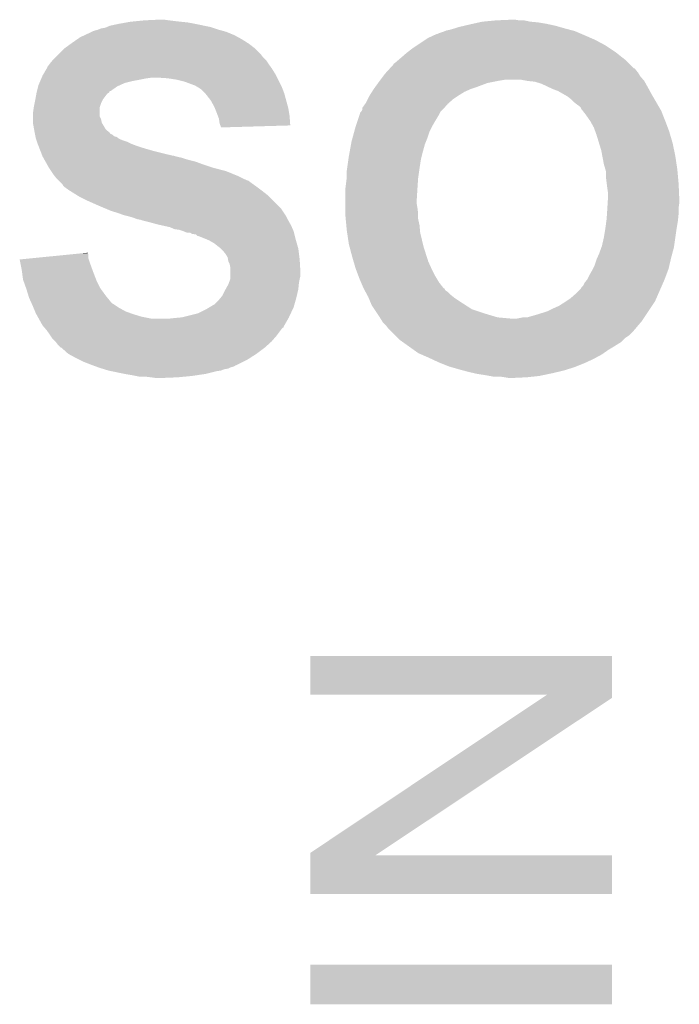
# Model space of a CAD drawing. Extents: x -4 to 126, y -8 to 66.
# Tile 24 of 256: x 22.99 to 25.48, y 1.75 to 5.46. Entities that reach past the tile are written whole.
import ezdxf

# ---------------------------------------------------------------- set-up
doc = ezdxf.new("R2010")
doc.units = 0
doc.layers.add('CLICKER_2_FOR_TMPM4L4A_V104_GTO', color=11, linetype='CONTINUOUS')

msp = doc.modelspace()

# ---------------------------------------------------------------- linework, layer by layer
at = {"layer": 'CLICKER_2_FOR_TMPM4L4A_V104_GTO'}
for points in [[(23.46198, 5.45846), (23.51532, 5.461), (23.55596, 5.45846), (23.53818, 5.461)], [(24.7904, 5.45846), (24.84882, 5.461), (24.876762, 5.45846), (24.861522, 5.461)], [(23.27656, 5.420358), (23.286722, 5.422902), (23.753248, 5.420358), (23.74392, 5.422902)], [(23.286722, 5.422902), (23.299422, 5.42798), (23.74392, 5.422902), (23.72868, 5.42798)], [(23.299422, 5.42798), (23.314662, 5.430522), (23.72868, 5.42798), (23.721052, 5.430522)], [(23.314662, 5.430522), (23.32058, 5.433058), (23.721052, 5.430522), (23.71344, 5.433058)], [(23.32058, 5.433058), (23.332442, 5.43814), (23.71344, 5.433058), (23.689052, 5.43814)], [(23.332442, 5.43814), (23.368, 5.44576), (23.689052, 5.43814), (23.65248, 5.44576)], [(23.368, 5.44576), (23.396784, 5.45084), (23.65248, 5.44576), (23.62454, 5.45084)], [(23.396784, 5.45084), (23.411178, 5.45338), (23.62454, 5.45084), (23.59914, 5.45338)], [(23.411178, 5.45338), (23.436578, 5.45592), (23.59914, 5.45338), (23.57628, 5.45592)], [(23.436578, 5.45592), (23.46198, 5.45846), (23.57628, 5.45592), (23.55596, 5.45846)], [(24.602442, 5.42036), (24.61514, 5.4229), (25.078058, 5.42036), (25.068532, 5.4229)], [(24.61514, 5.4229), (24.63292, 5.42798), (25.068532, 5.4229), (25.04948, 5.42798)], [(24.63292, 5.42798), (24.64816, 5.433058), (25.04948, 5.42798), (25.031708, 5.433058)], [(24.64816, 5.433058), (24.669754, 5.43814), (25.031708, 5.433058), (25.01392, 5.43814)], [(24.669754, 5.43814), (24.69134, 5.44322), (25.01392, 5.43814), (24.990214, 5.44322)], [(24.69134, 5.44322), (24.70277, 5.44576), (24.990214, 5.44322), (24.97836, 5.44576)], [(24.70277, 5.44576), (24.72563, 5.45084), (24.97836, 5.44576), (24.94788, 5.45084)], [(24.72563, 5.45084), (24.737062, 5.45338), (24.94788, 5.45084), (24.91994, 5.45338)], [(24.737062, 5.45338), (24.7904, 5.45846), (24.91994, 5.45338), (24.894542, 5.45846)], [(23.18766, 5.3721), (23.209672, 5.38734), (23.854228, 5.3721), (23.83028, 5.38734)], [(23.209672, 5.38734), (23.22068, 5.39496), (23.83028, 5.38734), (23.816312, 5.39496)], [(23.22068, 5.39496), (23.237008, 5.40258), (23.816312, 5.39496), (23.802342, 5.40258)], [(23.237008, 5.40258), (23.25878, 5.41274), (23.802342, 5.40258), (23.777958, 5.41274)], [(23.25878, 5.41274), (23.26386, 5.41528), (23.777958, 5.41274), (23.771862, 5.41528)], [(23.26386, 5.41528), (23.268942, 5.41782), (23.771862, 5.41528), (23.762552, 5.41782)], [(23.268942, 5.41782), (23.27656, 5.420358), (23.762552, 5.41782), (23.753248, 5.420358)], [(24.49195, 5.36448), (24.52243, 5.3848), (25.20188, 5.36448), (25.16378, 5.3848)], [(24.52243, 5.3848), (24.53386, 5.39242), (25.16378, 5.3848), (25.146364, 5.39242)], [(24.53386, 5.39242), (24.555876, 5.40258), (25.146364, 5.39242), (25.12314, 5.40258)], [(24.555876, 5.40258), (24.566884, 5.40766), (25.12314, 5.40258), (25.111288, 5.40766)], [(24.566884, 5.40766), (24.569424, 5.407662), (25.111288, 5.40766), (25.111284, 5.407662)], [(24.569424, 5.407662), (24.574502, 5.4102), (25.111284, 5.407662), (25.105362, 5.4102)], [(24.574502, 5.4102), (24.58974, 5.41528), (25.105362, 5.4102), (25.09351, 5.41528)], [(24.58974, 5.41528), (24.59609, 5.41782), (25.09351, 5.41528), (25.087582, 5.41782)], [(24.59609, 5.41782), (24.602442, 5.42036), (25.087582, 5.41782), (25.078058, 5.42036)], [(23.139398, 5.331458), (23.159718, 5.351778), (23.9014, 5.331458), (23.88108, 5.351778)], [(23.159718, 5.351778), (23.159722, 5.35178), (23.88108, 5.351778), (23.881078, 5.35178)], [(23.159722, 5.35178), (23.184166, 5.36956), (23.881078, 5.35178), (23.858218, 5.36956)], [(23.184166, 5.36956), (23.18766, 5.3721), (23.858218, 5.36956), (23.854228, 5.3721)], [(24.45657, 5.33908), (24.4729, 5.35178), (25.23998, 5.33908), (25.22093, 5.35178)], [(24.4729, 5.35178), (24.49195, 5.36448), (25.22093, 5.35178), (25.20188, 5.36448)], [(23.116962, 5.3086), (23.119078, 5.311138), (23.92172, 5.3086), (23.919184, 5.311138)], [(23.119078, 5.311138), (23.12924, 5.3213), (23.919184, 5.311138), (23.909022, 5.3213)], [(23.12924, 5.3213), (23.139398, 5.331458), (23.909022, 5.3213), (23.9014, 5.331458)], [(24.41194, 5.30098), (24.423792, 5.31114), (25.285702, 5.30098), (25.27554, 5.31114)], [(24.423792, 5.31114), (24.42972, 5.31622), (25.27554, 5.31114), (25.269076, 5.31622)], [(24.42972, 5.31622), (24.450038, 5.334), (25.269076, 5.31622), (25.246446, 5.334)], [(24.450038, 5.334), (24.45657, 5.33908), (25.246446, 5.334), (25.23998, 5.33908)], [(23.081402, 5.25526), (23.093254, 5.27558), (23.957278, 5.25526), (23.94458, 5.27558)], [(23.093254, 5.27558), (23.09622, 5.280664), (23.94458, 5.27558), (23.94095, 5.280664)], [(23.09622, 5.280664), (23.096226, 5.283206), (23.94095, 5.280664), (23.939134, 5.283206)], [(23.096226, 5.283206), (23.09876, 5.285742), (23.939134, 5.283206), (23.937322, 5.285742)], [(23.09876, 5.285742), (23.104474, 5.29336), (23.937322, 5.285742), (23.93188, 5.29336)], [(23.104474, 5.29336), (23.10638, 5.2959), (23.93188, 5.29336), (23.930188, 5.2959)], [(23.10638, 5.2959), (23.116962, 5.3086), (23.930188, 5.2959), (23.92172, 5.3086)], [(24.385268, 5.273038), (24.38992, 5.278114), (25.316182, 5.273038), (25.311106, 5.278114)], [(24.38992, 5.278114), (24.389926, 5.27812), (25.311106, 5.278114), (25.308566, 5.27812)], [(24.389926, 5.27812), (24.39924, 5.28828), (25.308566, 5.27812), (25.298406, 5.28828)], [(24.39924, 5.28828), (24.40178, 5.290826), (25.298406, 5.28828), (25.295858, 5.290826)], [(24.40178, 5.290826), (24.401788, 5.293364), (25.295858, 5.290826), (25.29332, 5.293364)], [(24.401788, 5.293364), (24.41194, 5.30098), (25.29332, 5.293364), (25.285702, 5.30098)], [(23.071908, 5.23494), (23.074086, 5.24002), (23.44674, 5.23494), (23.472142, 5.24002)], [(23.074086, 5.24002), (23.075174, 5.24256), (23.472142, 5.24002), (23.49246, 5.24256)], [(23.075174, 5.24256), (23.07844, 5.25018), (23.96363, 5.24256), (23.95982, 5.25018)], [(23.07844, 5.25018), (23.081402, 5.25526), (23.95982, 5.25018), (23.957278, 5.25526)], [(23.550882, 5.24002), (23.512782, 5.24256), (23.9649, 5.24002), (23.96363, 5.24256)], [(23.5839, 5.23494), (23.550882, 5.24002), (23.96744, 5.23494), (23.9649, 5.24002)], [(24.354154, 5.23494), (24.363678, 5.247638), (25.344846, 5.23494), (25.33396, 5.247638)], [(24.363678, 5.247638), (24.3713, 5.2578), (25.33396, 5.247638), (25.327866, 5.2578)], [(24.3713, 5.2578), (24.373626, 5.260338), (25.327866, 5.2578), (25.326342, 5.260338)], [(24.373626, 5.260338), (24.385268, 5.273038), (25.326342, 5.260338), (25.316182, 5.273038)], [(23.057484, 5.19176), (23.06193, 5.209538), (23.334976, 5.19176), (23.360378, 5.209538)], [(23.06193, 5.209538), (23.063202, 5.214622), (23.360378, 5.209538), (23.37156, 5.214622)], [(23.063202, 5.214622), (23.066466, 5.22224), (23.37156, 5.214622), (23.388318, 5.22224)], [(23.066466, 5.22224), (23.069732, 5.22986), (23.388318, 5.22224), (23.4188, 5.22986)], [(23.069732, 5.22986), (23.071908, 5.23494), (23.4188, 5.22986), (23.44674, 5.23494)], [(23.614378, 5.22732), (23.5839, 5.23494), (23.97125, 5.22732), (23.96744, 5.23494)], [(23.655022, 5.21208), (23.614378, 5.22732), (23.97887, 5.21208), (23.97125, 5.22732)], [(23.659256, 5.20954), (23.655022, 5.21208), (23.98014, 5.20954), (23.97887, 5.21208)], [(23.667722, 5.20446), (23.659256, 5.20954), (23.982174, 5.20446), (23.98014, 5.20954)], [(23.67534, 5.19938), (23.667722, 5.20446), (23.984206, 5.19938), (23.982174, 5.20446)], [(23.69058, 5.18414), (23.67534, 5.19938), (23.990302, 5.18414), (23.984206, 5.19938)], [(24.321656, 5.18922), (24.32812, 5.199378), (24.671022, 5.18922), (24.693874, 5.199378)], [(24.32812, 5.19938), (24.333662, 5.207), (24.69388, 5.19938), (24.71674, 5.207)], [(24.32812, 5.199378), (24.32812, 5.19938), (24.693874, 5.199378), (24.69388, 5.19938)], [(24.333662, 5.207), (24.344744, 5.22224), (24.71674, 5.207), (24.757382, 5.22224)], [(24.344744, 5.22224), (24.34844, 5.22732), (24.757382, 5.22224), (24.78278, 5.22732)], [(24.34844, 5.22732), (24.350344, 5.22986), (24.78278, 5.22732), (24.79548, 5.22986)], [(24.350344, 5.22986), (24.354154, 5.23494), (24.79548, 5.22986), (24.825962, 5.23494)], [(24.909778, 5.22986), (24.881842, 5.23494), (25.349202, 5.22986), (25.344846, 5.23494)], [(24.9098, 5.229858), (24.909778, 5.22986), (25.349202, 5.229858), (25.349202, 5.22986)], [(24.935182, 5.22732), (24.9098, 5.229858), (25.350612, 5.22732), (25.349202, 5.229858)], [(24.96058, 5.2197), (24.935182, 5.22732), (25.354846, 5.2197), (25.350612, 5.22732)], [(24.987568, 5.207), (24.96058, 5.2197), (25.3619, 5.207), (25.354846, 5.2197)], [(25.00376, 5.19938), (24.987568, 5.207), (25.366058, 5.19938), (25.3619, 5.207)], [(25.024082, 5.19176), (25.00376, 5.19938), (25.370214, 5.19176), (25.366058, 5.19938)], [(23.051422, 5.161278), (23.055116, 5.181598), (23.30704, 5.161278), (23.322278, 5.181598)], [(23.055116, 5.181598), (23.05558, 5.18414), (23.322278, 5.181598), (23.326088, 5.18414)], [(23.05558, 5.18414), (23.056214, 5.18668), (23.326088, 5.18414), (23.329896, 5.18668)], [(23.056214, 5.18668), (23.05748, 5.191746), (23.329896, 5.18668), (23.332434, 5.191746)], [(23.05748, 5.191746), (23.057484, 5.19176), (23.332434, 5.191746), (23.334976, 5.19176)], [(23.695658, 5.17906), (23.69058, 5.18414), (23.991688, 5.17906), (23.990302, 5.18414)], [(23.71344, 5.156198), (23.695658, 5.17906), (23.997922, 5.156198), (23.991688, 5.17906)], [(24.30526, 5.16128), (24.310342, 5.17144), (24.62784, 5.16128), (24.64308, 5.17144)], [(24.310342, 5.17144), (24.313574, 5.17652), (24.64308, 5.17144), (24.6507, 5.17652)], [(24.313574, 5.17652), (24.321656, 5.18922), (24.6507, 5.17652), (24.671022, 5.18922)], [(25.046306, 5.17906), (25.024082, 5.19176), (25.37714, 5.17906), (25.370214, 5.19176)], [(25.059638, 5.17144), (25.046306, 5.17906), (25.381586, 5.17144), (25.37714, 5.17906)], [(25.07234, 5.16128), (25.059638, 5.17144), (25.387514, 5.16128), (25.381586, 5.17144)], [(23.04288, 5.11302), (23.045418, 5.130796), (23.294342, 5.11302), (23.29434, 5.130796)], [(23.045418, 5.130796), (23.04542, 5.130798), (23.29434, 5.130796), (23.29434, 5.130798)], [(23.04542, 5.130798), (23.048466, 5.146038), (23.29434, 5.130798), (23.29942, 5.146038)], [(23.048466, 5.146038), (23.0505, 5.1562), (23.29942, 5.146038), (23.3045, 5.1562)], [(23.0505, 5.1562), (23.051422, 5.161278), (23.3045, 5.1562), (23.30704, 5.161278)], [(23.72614, 5.133342), (23.71344, 5.156198), (24.004156, 5.133342), (23.997922, 5.156198)], [(23.728174, 5.12826), (23.72614, 5.133342), (24.00554, 5.12826), (24.004156, 5.133342)], [(23.7363, 5.10794), (23.728174, 5.12826), (24.008928, 5.10794), (24.00554, 5.12826)], [(24.28494, 5.12318), (24.284944, 5.128266), (24.58974, 5.12318), (24.594188, 5.128266)], [(24.284944, 5.128266), (24.295824, 5.143502), (24.594188, 5.128266), (24.60752, 5.143502)], [(24.295824, 5.143502), (24.29764, 5.146042), (24.60752, 5.143502), (24.610422, 5.146042)], [(24.29764, 5.146042), (24.30526, 5.16128), (24.610422, 5.146042), (24.62784, 5.16128)], [(25.082502, 5.151118), (25.07234, 5.16128), (25.393442, 5.151118), (25.387514, 5.16128)], [(25.0952, 5.14096), (25.082502, 5.151118), (25.399366, 5.14096), (25.393442, 5.151118)], [(25.102822, 5.135878), (25.0952, 5.14096), (25.402332, 5.135878), (25.399366, 5.14096)], [(25.11044, 5.128254), (25.102822, 5.135878), (25.406778, 5.128254), (25.402332, 5.135878)], [(25.110444, 5.125714), (25.11044, 5.128254), (25.40826, 5.125714), (25.406778, 5.128254)], [(25.116366, 5.118102), (25.110444, 5.125714), (25.4127, 5.118102), (25.40826, 5.125714)], [(23.04288, 5.095236), (23.04288, 5.11302), (23.294342, 5.095236), (23.294342, 5.11302)], [(23.04288, 5.085078), (23.04288, 5.095236), (23.29942, 5.085078), (23.294342, 5.095236)], [(23.74011, 5.097782), (23.7363, 5.10794), (24.01062, 5.097782), (24.008928, 5.10794)], [(23.743918, 5.087624), (23.74011, 5.097782), (24.01134, 5.087624), (24.01062, 5.097782)], [(23.74646, 5.069844), (23.743918, 5.087624), (24.012598, 5.069844), (24.01134, 5.087624)], [(24.266312, 5.07746), (24.274778, 5.10286), (24.55926, 5.07746), (24.5745, 5.10286)], [(24.274778, 5.10286), (24.27732, 5.110484), (24.5745, 5.10286), (24.578312, 5.110484)], [(24.27732, 5.110484), (24.277342, 5.11302), (24.578312, 5.110484), (24.579582, 5.11302)], [(24.277342, 5.11302), (24.279864, 5.113028), (24.579582, 5.11302), (24.579588, 5.113028)], [(24.279864, 5.113028), (24.28494, 5.120644), (24.579588, 5.113028), (24.587204, 5.120644)], [(24.28494, 5.120644), (24.28494, 5.12318), (24.587204, 5.120644), (24.58974, 5.12318)], [(25.12822, 5.10286), (25.116366, 5.118102), (25.418798, 5.10286), (25.4127, 5.118102)], [(25.144224, 5.08), (25.12822, 5.10286), (25.42794, 5.08), (25.418798, 5.10286)], [(23.04288, 5.072378), (23.04288, 5.085078), (23.30196, 5.072378), (23.29942, 5.085078)], [(23.04288, 5.067302), (23.04288, 5.072378), (23.305008, 5.067302), (23.30196, 5.072378)], [(23.046576, 5.046978), (23.04288, 5.067302), (23.317204, 5.046978), (23.305008, 5.067302)], [(23.74951, 5.06222), (23.74646, 5.069844), (24.013136, 5.06222), (24.012598, 5.069844)], [(23.751538, 5.057144), (23.74951, 5.06222), (23.83837, 5.057144), (24.013136, 5.06222)], [(23.75154, 5.054622), (23.751538, 5.057144), (23.75154, 5.054622), (23.83837, 5.057144)], [(24.25469, 5.03936), (24.25954, 5.05714), (24.53894, 5.03936), (24.54783, 5.05714)], [(24.25954, 5.05714), (24.260384, 5.059678), (24.54783, 5.05714), (24.5491, 5.059678)], [(24.260384, 5.059678), (24.266312, 5.07746), (24.5491, 5.059678), (24.55926, 5.07746)], [(25.146002, 5.07746), (25.144224, 5.08), (25.428894, 5.07746), (25.42794, 5.08)], [(25.1587, 5.054598), (25.146002, 5.07746), (25.437468, 5.054598), (25.428894, 5.07746)], [(25.164242, 5.039362), (25.1587, 5.054598), (25.44318, 5.039362), (25.437468, 5.054598)], [(23.04796, 5.03936), (23.046576, 5.046978), (23.32634, 5.03936), (23.317204, 5.046978)], [(23.048978, 5.034272), (23.04796, 5.03936), (23.33244, 5.034272), (23.32634, 5.03936)], [(23.049486, 5.031734), (23.048978, 5.034272), (23.332454, 5.031734), (23.33244, 5.034272)], [(23.050502, 5.026658), (23.049486, 5.031734), (23.3426, 5.026658), (23.332454, 5.031734)], [(23.051518, 5.021578), (23.050502, 5.026658), (23.347686, 5.021578), (23.3426, 5.026658)], [(23.052026, 5.019038), (23.051518, 5.021578), (23.357844, 5.019038), (23.347686, 5.021578)], [(23.05304, 5.013962), (23.052026, 5.019038), (23.364612, 5.013962), (23.357844, 5.019038)], [(23.053888, 5.01142), (23.05304, 5.013962), (23.368, 5.01142), (23.364612, 5.013962)], [(24.2443, 5.00126), (24.248454, 5.016498), (24.525222, 5.00126), (24.53132, 5.016498)], [(24.248454, 5.016498), (24.25469, 5.03936), (24.53132, 5.016498), (24.53894, 5.03936)], [(25.16886, 5.02666), (25.164242, 5.039362), (25.446916, 5.02666), (25.44318, 5.039362)], [(25.178136, 4.996182), (25.16886, 5.02666), (25.45588, 4.996182), (25.446916, 5.02666)], [(23.055582, 5.00634), (23.053888, 5.01142), (23.380698, 5.00634), (23.368, 5.01142)], [(23.057274, 5.00126), (23.055582, 5.00634), (23.39594, 5.00126), (23.380698, 5.00634)], [(23.059814, 4.99364), (23.057274, 5.00126), (23.41118, 4.99364), (23.39594, 5.00126)], [(23.06066, 4.991098), (23.059814, 4.99364), (23.41796, 4.991098), (23.41118, 4.99364)], [(23.062636, 4.98602), (23.06066, 4.991098), (23.4315, 4.98602), (23.41796, 4.991098)], [(23.0656, 4.9784), (23.062636, 4.98602), (23.45436, 4.9784), (23.4315, 4.98602)], [(23.068562, 4.97078), (23.0656, 4.9784), (23.47976, 4.97078), (23.45436, 4.9784)], [(24.237372, 4.96316), (24.242452, 4.991102), (24.51354, 4.96316), (24.52116, 4.991102)], [(24.242452, 4.991102), (24.2443, 5.00126), (24.52116, 4.991102), (24.525222, 5.00126)], [(25.18664, 4.96824), (25.178136, 4.996182), (25.461764, 4.96824), (25.45588, 4.996182)], [(23.071526, 4.96316), (23.068562, 4.97078), (23.5077, 4.96316), (23.47976, 4.97078)], [(23.07449, 4.95554), (23.071526, 4.96316), (23.53818, 4.95554), (23.5077, 4.96316)], [(23.077454, 4.94792), (23.07449, 4.95554), (23.571202, 4.94792), (23.53818, 4.95554)], [(23.077454, 4.947918), (23.077454, 4.94792), (23.573742, 4.947918), (23.571202, 4.94792)], [(23.07844, 4.945382), (23.077454, 4.947918), (23.58136, 4.945382), (23.573742, 4.947918)], [(23.07844, 4.94538), (23.07844, 4.945382), (23.581368, 4.94538), (23.58136, 4.945382)], [(23.07987, 4.94284), (23.07844, 4.94538), (23.59152, 4.94284), (23.581368, 4.94538)], [(23.0813, 4.940298), (23.07987, 4.94284), (23.60422, 4.940298), (23.59152, 4.94284)], [(23.084156, 4.93522), (23.0813, 4.940298), (23.61946, 4.93522), (23.60422, 4.940298)], [(24.232324, 4.93268), (24.23414, 4.94538), (24.50592, 4.93268), (24.509094, 4.94538)], [(24.23414, 4.94538), (24.237372, 4.96316), (24.509094, 4.94538), (24.51354, 4.96316)], [(25.190512, 4.94792), (25.18664, 4.96824), (25.46604, 4.94792), (25.461764, 4.96824)], [(25.1968, 4.914898), (25.190512, 4.94792), (25.470994, 4.914898), (25.46604, 4.94792)], [(23.087014, 4.93014), (23.084156, 4.93522), (23.63724, 4.93014), (23.61946, 4.93522)], [(23.089872, 4.925058), (23.087014, 4.93014), (23.657562, 4.925058), (23.63724, 4.93014)], [(23.094158, 4.91744), (23.089872, 4.925058), (23.67788, 4.91744), (23.657562, 4.925058)], [(23.101302, 4.904738), (23.094158, 4.91744), (23.715992, 4.904738), (23.67788, 4.91744)], [(23.102994, 4.902202), (23.101302, 4.904738), (23.7236, 4.902202), (23.715992, 4.904738)], [(23.111462, 4.889498), (23.102994, 4.902202), (23.771862, 4.889498), (23.7236, 4.902202)], [(24.227608, 4.89966), (24.232324, 4.93268), (24.50084, 4.89966), (24.50592, 4.93268)], [(25.202134, 4.89712), (25.1968, 4.914898), (25.47366, 4.89712), (25.470994, 4.914898)], [(23.12162, 4.87426), (23.111462, 4.889498), (23.808872, 4.87426), (23.771862, 4.889498)], [(23.123652, 4.87172), (23.12162, 4.87426), (23.81504, 4.87172), (23.808872, 4.87426)], [(23.131778, 4.861562), (23.123652, 4.87172), (23.835356, 4.861562), (23.81504, 4.87172)], [(24.226202, 4.8641), (24.22652, 4.866642), (24.49576, 4.8641), (24.496122, 4.866642)], [(24.22652, 4.89204), (24.227608, 4.89966), (24.49975, 4.89204), (24.50084, 4.89966)], [(24.22652, 4.866642), (24.22652, 4.89204), (24.496122, 4.866642), (24.49975, 4.89204)], [(25.20442, 4.889498), (25.202134, 4.89712), (25.474354, 4.889498), (25.47366, 4.89712)], [(25.20442, 4.86664), (25.20442, 4.889498), (25.476432, 4.86664), (25.474354, 4.889498)], [(25.207596, 4.84124), (25.20442, 4.86664), (25.47874, 4.84124), (25.476432, 4.86664)], [(23.13178, 4.86156), (23.131778, 4.861562), (23.83536, 4.86156), (23.835356, 4.861562)], [(23.1394, 4.85394), (23.13178, 4.86156), (23.853144, 4.85394), (23.83536, 4.86156)], [(23.139406, 4.853934), (23.1394, 4.85394), (23.855686, 4.853934), (23.853144, 4.85394)], [(23.14194, 4.8514), (23.139406, 4.853934), (23.858222, 4.8514), (23.855686, 4.853934)], [(23.14956, 4.84378), (23.14194, 4.8514), (23.86838, 4.84378), (23.858222, 4.8514)], [(23.154638, 4.8387), (23.14956, 4.84378), (23.875492, 4.8387), (23.86838, 4.84378)], [(23.157178, 4.833624), (23.154638, 4.8387), (23.8826, 4.833624), (23.875492, 4.8387)], [(23.159718, 4.831082), (23.157178, 4.833624), (23.886158, 4.831082), (23.8826, 4.833624)], [(23.159722, 4.83108), (23.159718, 4.831082), (23.88616, 4.83108), (23.886158, 4.831082)], [(23.177502, 4.81838), (23.159722, 4.83108), (23.903094, 4.81838), (23.88616, 4.83108)], [(24.22144, 4.826), (24.226202, 4.8641), (24.49322, 4.826), (24.49576, 4.8641)], [(25.2095, 4.826), (25.207596, 4.84124), (25.479404, 4.826), (25.47874, 4.84124)], [(23.181566, 4.81584), (23.177502, 4.81838), (23.90648, 4.81584), (23.903094, 4.81838)], [(23.210018, 4.798058), (23.181566, 4.81584), (23.92934, 4.798058), (23.90648, 4.81584)], [(23.218142, 4.79298), (23.210018, 4.798058), (23.93442, 4.79298), (23.92934, 4.798058)], [(23.24354, 4.78028), (23.218142, 4.79298), (23.94712, 4.78028), (23.93442, 4.79298)], [(24.22144, 4.78536), (24.22144, 4.826), (24.49068, 4.78536), (24.49322, 4.826)], [(25.21204, 4.808218), (25.2095, 4.826), (25.480176, 4.808218), (25.479404, 4.826)], [(25.21204, 4.7879), (25.21204, 4.808218), (25.48106, 4.7879), (25.480176, 4.808218)], [(23.28926, 4.75996), (23.24354, 4.78028), (23.96744, 4.75996), (23.94712, 4.78028)], [(23.31339, 4.7498), (23.28926, 4.75996), (23.9776, 4.7498), (23.96744, 4.75996)], [(24.22144, 4.765042), (24.22144, 4.78536), (24.49068, 4.765042), (24.49068, 4.78536)], [(24.22144, 4.7498), (24.22144, 4.765042), (24.49322, 4.7498), (24.49068, 4.765042)], [(25.209816, 4.752338), (25.210928, 4.77012), (25.47874, 4.752338), (25.48128, 4.77012)], [(25.210928, 4.77012), (25.211722, 4.78282), (25.48128, 4.77012), (25.48128, 4.78282)], [(25.211722, 4.78282), (25.21204, 4.7879), (25.48128, 4.78282), (25.48106, 4.7879)], [(23.337518, 4.73964), (23.31339, 4.7498), (23.984374, 4.73964), (23.9776, 4.7498)], [(23.362922, 4.73202), (23.337518, 4.73964), (23.989454, 4.73202), (23.984374, 4.73964)], [(23.383238, 4.724402), (23.362922, 4.73202), (23.994532, 4.724402), (23.989454, 4.73202)], [(23.40356, 4.71932), (23.383238, 4.724402), (23.99792, 4.71932), (23.994532, 4.724402)], [(23.403568, 4.719318), (23.40356, 4.71932), (23.99792, 4.719318), (23.99792, 4.71932)], [(23.42134, 4.714242), (23.403568, 4.719318), (24.00046, 4.714242), (23.99792, 4.719318)], [(24.22144, 4.72948), (24.22144, 4.7498), (24.49576, 4.72948), (24.49322, 4.7498)], [(24.22144, 4.719318), (24.22144, 4.72948), (24.49576, 4.719318), (24.49576, 4.72948)], [(24.222408, 4.709162), (24.22144, 4.719318), (24.49576, 4.709162), (24.49576, 4.719318)], [(25.20696, 4.70916), (25.208314, 4.72948), (25.476708, 4.70916), (25.47874, 4.72948)], [(25.208314, 4.72948), (25.2095, 4.74726), (25.47874, 4.72948), (25.47874, 4.74726)], [(25.2095, 4.74726), (25.209816, 4.752338), (25.47874, 4.74726), (25.47874, 4.752338)], [(23.434038, 4.709162), (23.42134, 4.714242), (24.003, 4.709162), (24.00046, 4.714242)], [(23.446738, 4.70662), (23.434038, 4.709162), (24.004272, 4.70662), (24.003, 4.709162)], [(23.454356, 4.704082), (23.446738, 4.70662), (24.00554, 4.704082), (24.004272, 4.70662)], [(23.454362, 4.70408), (23.454356, 4.704082), (24.005542, 4.70408), (24.00554, 4.704082)], [(23.48484, 4.69646), (23.454362, 4.70408), (24.009896, 4.69646), (24.005542, 4.70408)], [(23.51278, 4.68884), (23.48484, 4.69646), (24.014248, 4.68884), (24.009896, 4.69646)], [(23.52422, 4.686298), (23.51278, 4.68884), (24.0157, 4.686298), (24.014248, 4.68884)], [(23.558498, 4.67868), (23.52422, 4.686298), (24.019088, 4.67868), (24.0157, 4.686298)], [(24.224586, 4.6863), (24.222408, 4.709162), (24.50084, 4.6863), (24.49576, 4.709162)], [(24.22652, 4.66598), (24.224586, 4.6863), (24.502688, 4.66598), (24.50084, 4.6863)], [(25.202218, 4.6736), (25.206282, 4.70408), (25.47112, 4.6736), (25.4762, 4.70408)], [(25.206282, 4.70408), (25.20696, 4.70916), (25.4762, 4.70408), (25.476708, 4.70916)], [(23.576278, 4.671062), (23.558498, 4.67868), (24.022474, 4.671062), (24.019088, 4.67868)], [(23.594058, 4.66852), (23.576278, 4.671062), (24.023604, 4.66852), (24.022474, 4.671062)], [(23.609302, 4.66344), (23.594058, 4.66852), (24.025862, 4.66344), (24.023604, 4.66852)], [(23.609308, 4.663438), (23.609302, 4.66344), (24.025862, 4.663438), (24.025862, 4.66344)], [(23.621996, 4.658362), (23.609308, 4.663438), (24.027132, 4.658362), (24.025862, 4.663438)], [(23.634696, 4.65836), (23.621996, 4.658362), (24.027132, 4.65836), (24.027132, 4.658362)], [(23.642316, 4.653284), (23.634696, 4.65836), (24.028402, 4.653284), (24.027132, 4.65836)], [(23.657556, 4.650742), (23.642316, 4.653284), (24.029036, 4.650742), (24.028402, 4.653284)], [(23.662634, 4.645666), (23.657556, 4.650742), (24.030306, 4.645666), (24.029036, 4.650742)], [(23.665176, 4.64566), (23.662634, 4.645666), (24.030306, 4.64566), (24.030306, 4.645666)], [(23.69058, 4.6355), (23.665176, 4.64566), (24.032846, 4.6355), (24.030306, 4.64566)], [(24.227664, 4.658362), (24.22652, 4.66598), (24.50338, 4.658362), (24.502688, 4.66598)], [(24.23414, 4.615182), (24.227664, 4.658362), (24.513662, 4.615182), (24.50338, 4.658362)], [(25.1968, 4.64058), (25.20188, 4.67106), (25.466402, 4.64058), (25.470756, 4.67106)], [(25.20188, 4.67106), (25.202218, 4.6736), (25.470756, 4.67106), (25.47112, 4.6736)], [(23.696508, 4.63296), (23.69058, 4.6355), (24.03348, 4.63296), (24.032846, 4.6355)], [(23.70836, 4.62788), (23.696508, 4.63296), (24.034932, 4.62788), (24.03348, 4.63296)], [(23.726138, 4.617722), (23.70836, 4.62788), (24.037834, 4.617722), (24.034932, 4.62788)], [(23.73884, 4.60756), (23.726138, 4.617722), (24.040738, 4.60756), (24.037834, 4.617722)], [(23.748998, 4.59994), (23.73884, 4.60756), (24.042914, 4.59994), (24.040738, 4.60756)], [(24.236816, 4.60502), (24.23414, 4.615182), (24.51608, 4.60502), (24.513662, 4.615182)], [(24.24684, 4.56692), (24.236816, 4.60502), (24.528202, 4.56692), (24.51608, 4.60502)], [(25.18733, 4.602478), (25.189178, 4.60756), (25.46096, 4.602478), (25.461684, 4.60756)], [(25.189178, 4.60756), (25.1968, 4.64058), (25.461684, 4.60756), (25.466402, 4.64058)], [(23.043432, 4.561838), (23.197448, 4.577074), (23.251162, 4.561838), (23.25116, 4.577074)], [(23.197448, 4.577074), (23.223124, 4.579614), (23.25116, 4.577074), (23.248626, 4.579614)], [(23.223124, 4.579614), (23.24862, 4.582136), (23.248626, 4.579614), (23.24862, 4.582136)], [(23.751542, 4.597398), (23.748998, 4.59994), (24.04364, 4.597398), (24.042914, 4.59994)], [(23.75916, 4.58978), (23.751542, 4.597398), (24.044594, 4.58978), (24.04364, 4.597398)], [(23.76932, 4.57708), (23.75916, 4.58978), (24.04618, 4.57708), (24.044594, 4.58978)], [(23.776938, 4.564382), (23.76932, 4.57708), (24.047768, 4.564382), (24.04618, 4.57708)], [(25.172246, 4.56438), (25.17902, 4.579622), (25.4508, 4.56438), (25.454864, 4.579622)], [(25.17902, 4.579622), (25.18733, 4.602478), (25.454864, 4.579622), (25.46096, 4.602478)], [(22.992102, 4.55676), (23.043432, 4.561838), (23.252856, 4.55676), (23.251162, 4.561838)], [(22.995648, 4.53898), (22.992102, 4.55676), (23.25878, 4.53898), (23.252856, 4.55676)], [(22.9997, 4.518658), (22.995648, 4.53898), (23.26617, 4.518658), (23.25878, 4.53898)], [(23.77821, 4.55676), (23.776938, 4.564382), (24.04872, 4.55676), (24.047768, 4.564382)], [(23.77948, 4.549142), (23.77821, 4.55676), (24.04917, 4.549142), (24.04872, 4.55676)], [(23.784558, 4.538982), (23.77948, 4.549142), (24.049766, 4.538982), (24.04917, 4.549142)], [(23.7871, 4.526282), (23.784558, 4.538982), (24.050514, 4.526282), (24.049766, 4.538982)], [(24.25207, 4.549142), (24.24684, 4.56692), (24.533858, 4.549142), (24.528202, 4.56692)], [(24.25954, 4.523738), (24.25207, 4.549142), (24.545408, 4.523738), (24.533858, 4.549142)], [(25.154888, 4.521198), (25.16124, 4.5339), (25.440638, 4.521198), (25.443626, 4.5339)], [(25.16124, 4.5339), (25.16886, 4.55676), (25.443626, 4.5339), (25.449006, 4.55676)], [(25.16886, 4.55676), (25.172246, 4.56438), (25.449006, 4.55676), (25.4508, 4.56438)], [(23.000716, 4.51104), (22.9997, 4.518658), (23.26894, 4.51104), (23.26617, 4.518658)], [(23.00478, 4.480562), (23.000716, 4.51104), (23.280664, 4.480562), (23.26894, 4.51104)], [(23.7871, 4.513582), (23.7871, 4.526282), (24.05126, 4.513582), (24.050514, 4.526282)], [(23.7871, 4.493258), (23.7871, 4.513582), (24.05126, 4.493258), (24.05126, 4.513582)], [(24.260492, 4.5212), (24.25954, 4.523738), (24.54656, 4.5212), (24.545408, 4.523738)], [(24.270018, 4.4958), (24.260492, 4.5212), (24.55926, 4.4958), (24.54656, 4.5212)], [(24.27478, 4.4831), (24.270018, 4.4958), (24.56688, 4.4831), (24.55926, 4.4958)], [(25.1333, 4.48056), (25.14092, 4.4958), (25.4254, 4.48056), (25.431114, 4.4958)], [(25.14092, 4.4958), (25.15108, 4.513582), (25.431114, 4.4958), (25.437782, 4.513582)], [(25.15108, 4.513582), (25.154888, 4.521198), (25.437782, 4.513582), (25.440638, 4.521198)], [(23.005688, 4.47802), (23.00478, 4.480562), (23.28164, 4.47802), (23.280664, 4.480562)], [(23.016574, 4.44754), (23.005688, 4.47802), (23.296882, 4.44754), (23.28164, 4.47802)], [(23.769602, 4.445), (23.77948, 4.46278), (24.04364, 4.445), (24.045416, 4.46278)], [(23.77948, 4.46278), (23.782336, 4.470402), (24.045416, 4.46278), (24.04618, 4.470402)], [(23.782336, 4.470402), (23.787098, 4.4831), (24.04618, 4.470402), (24.04872, 4.4831)], [(23.787098, 4.4831), (23.7871, 4.483104), (24.04872, 4.4831), (24.04872, 4.483104)], [(23.7871, 4.483104), (23.7871, 4.493258), (24.04872, 4.483104), (24.05126, 4.493258)], [(24.280222, 4.470402), (24.27478, 4.4831), (24.574498, 4.470402), (24.56688, 4.4831)], [(24.290016, 4.447548), (24.280222, 4.470402), (24.592274, 4.447548), (24.574498, 4.470402)], [(25.112978, 4.452616), (25.118058, 4.4577), (25.413174, 4.452616), (25.415398, 4.4577)], [(25.118058, 4.4577), (25.123138, 4.467858), (25.415398, 4.4577), (25.419842, 4.467858)], [(25.123138, 4.467858), (25.1333, 4.48056), (25.419842, 4.467858), (25.4254, 4.48056)], [(23.01748, 4.445), (23.016574, 4.44754), (23.29873, 4.445), (23.296882, 4.44754)], [(23.025296, 4.4196), (23.01748, 4.445), (23.3172, 4.4196), (23.29873, 4.445)], [(23.027638, 4.411982), (23.025296, 4.4196), (23.323434, 4.411982), (23.3172, 4.4196)], [(23.750268, 4.41198), (23.756622, 4.419604), (24.03602, 4.41198), (24.037778, 4.419604)], [(23.756622, 4.419604), (23.76678, 4.43992), (24.037778, 4.419604), (24.042466, 4.43992)], [(23.76678, 4.43992), (23.769602, 4.445), (24.042466, 4.43992), (24.04364, 4.445)], [(24.29002, 4.44754), (24.290016, 4.447548), (24.594806, 4.44754), (24.592274, 4.447548)], [(24.29002, 4.447538), (24.29002, 4.44754), (24.594808, 4.447538), (24.594806, 4.44754)], [(24.292754, 4.442464), (24.29002, 4.447538), (24.597358, 4.442464), (24.594808, 4.447538)], [(24.29549, 4.437382), (24.292754, 4.442464), (24.602438, 4.437382), (24.597358, 4.442464)], [(24.298226, 4.4323), (24.29549, 4.437382), (24.61006, 4.4323), (24.602438, 4.437382)], [(24.303698, 4.42214), (24.298226, 4.4323), (24.62022, 4.42214), (24.61006, 4.4323)], [(24.3078, 4.41452), (24.303698, 4.42214), (24.629746, 4.41452), (24.62022, 4.42214)], [(25.0698, 4.40944), (25.09012, 4.42722), (25.394284, 4.40944), (25.402062, 4.42722)], [(25.09012, 4.42722), (25.110438, 4.44754), (25.402062, 4.42722), (25.410952, 4.44754)], [(25.110438, 4.44754), (25.112978, 4.452616), (25.410952, 4.44754), (25.413174, 4.452616)], [(23.036878, 4.391658), (23.027638, 4.411982), (23.340064, 4.391658), (23.323434, 4.411982)], [(23.038032, 4.389118), (23.036878, 4.391658), (23.345142, 4.389118), (23.340064, 4.391658)], [(23.04034, 4.38404), (23.038032, 4.389118), (23.35276, 4.38404), (23.345142, 4.389118)], [(23.044574, 4.373882), (23.04034, 4.38404), (23.367998, 4.373882), (23.35276, 4.38404)], [(23.708358, 4.37642), (23.72106, 4.38404), (24.02586, 4.37642), (24.028036, 4.38404)], [(23.72106, 4.38404), (23.72614, 4.386582), (24.028036, 4.38404), (24.028762, 4.386582)], [(23.72614, 4.386582), (23.74392, 4.40436), (24.028762, 4.386582), (24.033842, 4.40436)], [(23.74392, 4.40436), (23.750268, 4.41198), (24.033842, 4.40436), (24.03602, 4.41198)], [(24.30886, 4.41198), (24.3078, 4.41452), (24.63292, 4.41198), (24.629746, 4.41452)], [(24.317326, 4.39166), (24.30886, 4.41198), (24.6634, 4.39166), (24.63292, 4.41198)], [(24.3205, 4.38404), (24.317326, 4.39166), (24.675254, 4.38404), (24.6634, 4.39166)], [(24.33066, 4.368802), (24.3205, 4.38404), (24.698958, 4.368802), (24.675254, 4.38404)], [(25.026618, 4.3815), (25.04694, 4.3942), (25.377986, 4.3815), (25.386452, 4.3942)], [(25.04694, 4.3942), (25.054556, 4.399278), (25.386452, 4.3942), (25.389838, 4.399278)], [(25.054556, 4.399278), (25.0698, 4.40944), (25.389838, 4.399278), (25.394284, 4.40944)], [(23.049866, 4.36118), (23.044574, 4.373882), (23.390862, 4.36118), (23.367998, 4.373882)], [(23.05304, 4.35356), (23.049866, 4.36118), (23.411816, 4.35356), (23.390862, 4.36118)], [(23.054452, 4.35102), (23.05304, 4.35356), (23.4188, 4.35102), (23.411816, 4.35356)], [(23.060096, 4.34086), (23.054452, 4.35102), (23.45182, 4.34086), (23.4188, 4.35102)], [(23.604228, 4.338322), (23.665182, 4.35356), (24.00808, 4.338322), (24.01519, 4.35356)], [(23.665182, 4.35356), (23.695658, 4.3688), (24.01519, 4.35356), (24.022302, 4.3688)], [(23.695658, 4.3688), (23.708358, 4.37642), (24.022302, 4.3688), (24.02586, 4.37642)], [(24.34082, 4.35356), (24.33066, 4.368802), (24.74468, 4.35356), (24.698958, 4.368802)], [(24.35098, 4.33832), (24.34082, 4.35356), (24.795478, 4.33832), (24.74468, 4.35356)], [(24.907238, 4.33832), (24.9428, 4.34848), (25.3492, 4.33832), (25.355972, 4.34848)], [(24.9428, 4.34848), (24.983438, 4.361178), (25.355972, 4.34848), (25.364438, 4.361178)], [(24.983438, 4.361178), (25.00376, 4.37134), (25.364438, 4.361178), (25.371212, 4.37134)], [(25.00376, 4.37134), (25.026618, 4.3815), (25.371212, 4.37134), (25.377986, 4.3815)], [(23.06433, 4.33324), (23.060096, 4.34086), (23.489922, 4.33324), (23.45182, 4.34086)], [(23.078438, 4.307842), (23.06433, 4.33324), (23.990666, 4.307842), (24.005176, 4.33324)], [(23.0828, 4.302754), (23.078438, 4.307842), (23.98776, 4.302754), (23.990666, 4.307842)], [(23.55342, 4.33324), (23.57628, 4.33578), (24.005176, 4.33324), (24.006626, 4.33578)], [(23.57628, 4.33578), (23.60422, 4.33832), (24.006626, 4.33578), (24.008078, 4.33832)], [(23.60422, 4.33832), (23.604228, 4.338322), (24.008078, 4.33832), (24.00808, 4.338322)], [(24.354156, 4.33324), (24.35098, 4.33832), (24.85136, 4.33324), (24.795478, 4.33832)], [(24.360508, 4.323078), (24.354156, 4.33324), (25.33904, 4.323078), (25.345814, 4.33324)], [(24.36368, 4.318002), (24.360508, 4.323078), (25.334688, 4.318002), (25.33904, 4.323078)], [(24.376378, 4.3053), (24.36368, 4.318002), (25.3238, 4.3053), (25.334688, 4.318002)], [(24.866598, 4.33324), (24.891998, 4.33832), (25.345814, 4.33324), (25.3492, 4.33832)], [(23.084978, 4.300214), (23.0828, 4.302754), (23.987746, 4.300214), (23.98776, 4.302754)], [(23.087152, 4.297676), (23.084978, 4.300214), (23.98268, 4.297676), (23.987746, 4.300214)], [(23.09368, 4.29006), (23.087152, 4.297676), (23.976966, 4.29006), (23.98268, 4.297676)], [(23.10638, 4.27228), (23.09368, 4.29006), (23.96363, 4.27228), (23.976966, 4.29006)], [(23.109768, 4.2672), (23.10638, 4.27228), (23.95982, 4.2672), (23.96363, 4.27228)], [(24.384, 4.295142), (24.376378, 4.3053), (25.315094, 4.295142), (25.3238, 4.3053)], [(24.391622, 4.28752), (24.384, 4.295142), (25.308562, 4.28752), (25.315094, 4.295142)], [(24.409402, 4.26974), (24.391622, 4.28752), (25.29078, 4.26974), (25.308562, 4.28752)], [(23.11654, 4.25704), (23.109768, 4.2672), (23.95093, 4.25704), (23.95982, 4.2672)], [(23.1267, 4.24688), (23.11654, 4.25704), (23.94204, 4.24688), (23.95093, 4.25704)], [(23.129238, 4.24434), (23.1267, 4.24688), (23.939216, 4.24434), (23.94204, 4.24688)], [(23.13686, 4.234182), (23.129238, 4.24434), (23.92793, 4.234182), (23.939216, 4.24434)], [(23.147014, 4.224026), (23.13686, 4.234182), (23.916646, 4.224026), (23.92793, 4.234182)], [(24.419564, 4.259578), (24.409402, 4.26974), (25.275538, 4.259578), (25.29078, 4.26974)], [(24.424638, 4.254502), (24.419564, 4.259578), (25.27046, 4.254502), (25.275538, 4.259578)], [(24.438866, 4.24434), (24.424638, 4.254502), (25.260298, 4.24434), (25.27046, 4.254502)], [(24.456646, 4.23164), (24.438866, 4.24434), (25.23998, 4.23164), (25.260298, 4.24434)], [(23.148708, 4.224022), (23.147014, 4.224026), (23.916642, 4.224022), (23.916646, 4.224026)], [(23.149554, 4.22402), (23.148708, 4.224022), (23.916638, 4.22402), (23.916642, 4.224022)], [(23.17496, 4.201162), (23.149554, 4.22402), (23.886162, 4.201162), (23.916638, 4.22402)], [(23.174964, 4.20116), (23.17496, 4.201162), (23.88616, 4.20116), (23.886162, 4.201162)], [(23.2029, 4.18592), (23.174964, 4.20116), (23.862452, 4.18592), (23.88616, 4.20116)], [(24.477978, 4.216402), (24.456646, 4.23164), (25.21458, 4.216402), (25.23998, 4.23164)], [(24.495758, 4.203702), (24.477978, 4.216402), (25.196438, 4.203702), (25.21458, 4.216402)], [(24.507374, 4.19862), (24.495758, 4.203702), (25.18918, 4.19862), (25.196438, 4.203702)], [(24.5364, 4.18592), (24.507374, 4.19862), (25.165594, 4.18592), (25.18918, 4.19862)], [(23.21814, 4.1783), (23.2029, 4.18592), (23.850598, 4.1783), (23.862452, 4.18592)], [(23.23338, 4.17068), (23.21814, 4.1783), (23.835356, 4.17068), (23.850598, 4.1783)], [(23.2664, 4.15798), (23.23338, 4.17068), (23.809956, 4.15798), (23.835356, 4.17068)], [(24.547286, 4.18084), (24.5364, 4.18592), (25.156162, 4.18084), (25.165594, 4.18592)], [(24.5745, 4.16814), (24.547286, 4.18084), (25.128642, 4.16814), (25.156162, 4.18084)], [(24.58085, 4.1656), (24.5745, 4.16814), (25.12314, 4.1656), (25.128642, 4.16814)], [(24.612598, 4.1529), (24.58085, 4.1656), (25.09139, 4.1529), (25.12314, 4.1656)], [(23.266418, 4.157974), (23.2664, 4.15798), (23.807414, 4.157974), (23.809956, 4.15798)], [(23.27339, 4.155438), (23.266418, 4.157974), (23.804876, 4.155438), (23.807414, 4.157974)], [(23.280374, 4.152898), (23.27339, 4.155438), (23.799798, 4.152898), (23.804876, 4.155438)], [(23.287352, 4.15036), (23.280374, 4.152898), (23.789638, 4.15036), (23.799798, 4.152898)], [(23.29434, 4.147818), (23.287352, 4.15036), (23.784554, 4.147818), (23.789638, 4.15036)], [(23.302592, 4.14528), (23.29434, 4.147818), (23.779478, 4.14528), (23.784554, 4.147818)], [(23.310854, 4.142738), (23.302592, 4.14528), (23.764238, 4.142738), (23.779478, 4.14528)], [(23.32736, 4.13766), (23.310854, 4.142738), (23.751536, 4.13766), (23.764238, 4.142738)], [(23.339552, 4.13512), (23.32736, 4.13766), (23.73376, 4.13512), (23.751536, 4.13766)], [(23.38832, 4.12496), (23.339552, 4.13512), (23.69312, 4.12496), (23.73376, 4.13512)], [(23.4188, 4.11988), (23.38832, 4.12496), (23.659252, 4.11988), (23.69312, 4.12496)], [(24.62149, 4.15036), (24.612598, 4.1529), (25.085042, 4.15036), (25.09139, 4.1529)], [(24.64816, 4.14274), (24.62149, 4.15036), (25.060656, 4.14274), (25.085042, 4.15036)], [(24.66721, 4.13766), (24.64816, 4.14274), (25.0444, 4.13766), (25.060656, 4.14274)], [(24.68626, 4.13258), (24.66721, 4.13766), (25.02281, 4.13258), (25.0444, 4.13766)], [(24.708274, 4.1275), (24.68626, 4.13258), (25.00122, 4.1275), (25.02281, 4.13258)], [(24.71928, 4.12496), (24.708274, 4.1275), (24.989154, 4.12496), (25.00122, 4.1275)], [(24.7523, 4.11988), (24.71928, 4.12496), (24.965022, 4.11988), (24.989154, 4.12496)], [(23.4315, 4.11734), (23.4188, 4.11988), (23.64232, 4.11734), (23.659252, 4.11988)], [(23.444198, 4.1148), (23.4315, 4.11734), (23.61565, 4.1148), (23.64232, 4.11734)], [(23.48738, 4.11226), (23.467058, 4.1148), (23.58898, 4.11226), (23.61565, 4.1148)], [(23.50516, 4.10972), (23.48738, 4.11226), (23.52802, 4.10972), (23.58898, 4.11226)], [(24.76627, 4.11734), (24.7523, 4.11988), (24.952958, 4.11734), (24.965022, 4.11988)], [(24.780238, 4.1148), (24.76627, 4.11734), (24.928828, 4.1148), (24.952958, 4.11734)], [(24.82342, 4.11226), (24.805638, 4.1148), (24.9047, 4.11226), (24.928828, 4.1148)], [(24.838658, 4.10972), (24.82342, 4.11226), (24.85136, 4.10972), (24.9047, 4.11226)], [(24.08936, 2.915942), (24.08938, 3.060678), (25.227272, 2.915942), (25.22728, 3.060678)], [(24.08938, 3.060678), (24.089382, 3.0607), (25.22728, 3.060678), (24.089382, 3.0607)], [(24.983368, 2.91592), (24.08936, 2.915942), (25.227272, 2.91592), (25.227272, 2.915942)], [(24.089368, 2.319024), (24.96434, 2.903216), (24.34856, 2.319024), (25.227272, 2.903216)], [(24.96434, 2.903216), (24.983368, 2.91592), (25.227272, 2.903216), (25.227272, 2.91592)], [(24.08936, 2.164102), (24.089366, 2.308838), (25.227258, 2.164102), (25.22728, 2.308838)], [(24.089366, 2.30886), (24.089368, 2.319024), (24.333272, 2.30886), (24.34856, 2.319024)], [(24.089366, 2.308838), (24.089366, 2.30886), (25.22728, 2.308838), (24.333272, 2.30886)], [(25.227258, 2.16408), (24.08936, 2.164102), (25.227258, 2.16408), (25.227258, 2.164102)], [(24.08936, 1.747542), (24.08938, 1.897358), (25.227258, 1.747542), (25.22728, 1.897358)], [(24.08938, 1.897358), (24.089382, 1.89738), (25.22728, 1.897358), (24.089382, 1.89738)], [(25.227258, 1.74752), (24.08936, 1.747542), (25.227258, 1.74752), (25.227258, 1.747542)]]:
    msp.add_solid(points, dxfattribs=at)

doc.saveas('drawing.dxf')
